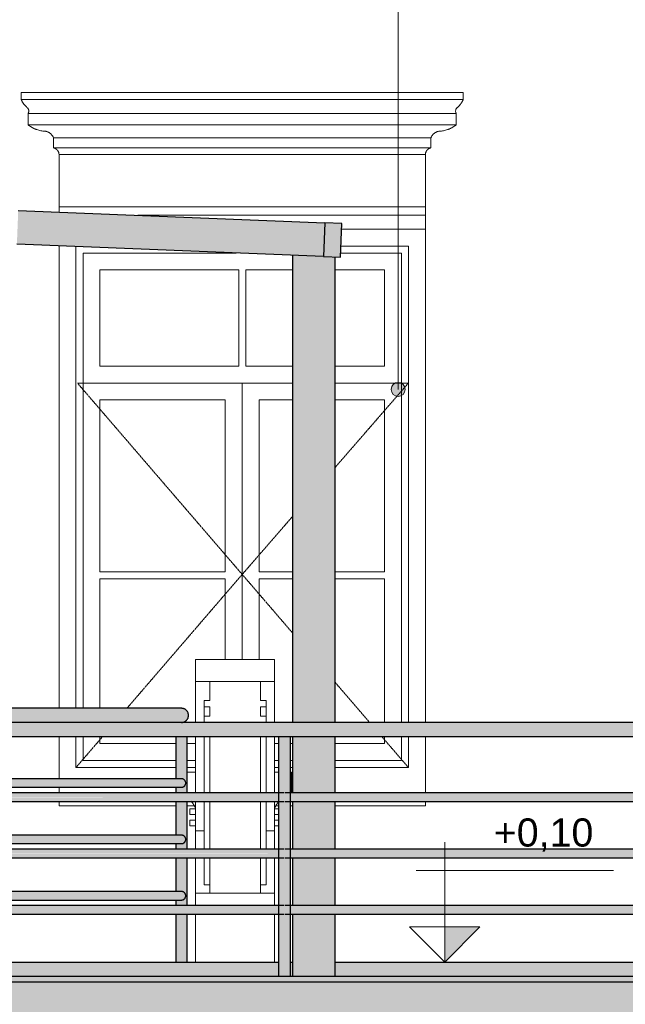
# Model space of a CAD drawing. Header units: millimetres. Extents: x -5998 to 66929, y -2295 to 9220.
# Tile 23 of 29: x 48704 to 50853, y 880 to 4373. Entities that reach past the tile are written whole.
import ezdxf

# ---------------------------------------------------------------- set-up
doc = ezdxf.new("R2010")
doc.units = ezdxf.units.MM
doc.linetypes.add('_Tracejado pequeno', pattern=[2.25, 1.5, -0.75])
for name, color, linetype, lineweight in [('A-FLOR', 192, 'Continuous', 25), ('A-FLOR-HRAL', 11, 'Continuous', 25), ('A-FLOR-PATT', 8, 'Continuous', 25), ('A-GENM', 13, 'Continuous', 18), ('A-GLAZ', 151, 'Continuous', 18), ('A-GLAZ-CWMG', 51, 'Continuous', 25), ('A-GLAZ-HDLN', 1, '_Tracejado pequeno', 18), ('G-ANNO-DIMS', 111, 'Continuous', 9), ('G-ANNO-TEXT', 231, 'Continuous', 9), ('S-COLS', 52, 'Continuous', 25)]:
    doc.layers.add(name, color=color, linetype=linetype, lineweight=lineweight)
doc.styles.add('Arial_3', font='arial.ttf', dxfattribs={"height": 100})

# ---------------------------------------------------------------- blocks, each defined once
blk = doc.blocks.new('Railing - 4 cm-3948223-ELEVAÇÃO 4 - MANTER _ CONSTRUIR')
at = {"layer": 'A-FLOR-HRAL'}
h = blk.add_hatch(color=9, dxfattribs=at)
h.paths.add_polyline_path([(7923.4, 1030), (7943.4, 1030), (7943.2, 1200), (7903.4, 1200), (7903.4, 1030), (7918.4, 1030)], flags=0)
h.paths.add_polyline_path([(7928.4, 1230), (7943.4, 1230), (7942.9, 1400), (7903.4, 1400), (7903.8, 1280), (7927.3, 1279.5), (7932, 1277.2), (7934, 1275.6), (7937.1, 1270.9), (7937.9, 1268.9), (7938.4, 1265), (7937.1, 1259.1), (7936.1, 1257.1), (7933.4, 1253.9), (7930.7, 1251.9), (7927.1, 1250.5), (7922.1, 1250), (7903.4, 1250), (7903.7, 1230), (7927.3, 1230)], flags=0)
h.paths.add_polyline_path([(7936.4, 1430), (7943.4, 1430), (7943.4, 1600), (7903.4, 1600), (7903.4, 1480), (7927.3, 1479.5), (7930.9, 1478), (7935.2, 1474.1), (7937.1, 1470.9), (7937.9, 1468.9), (7938.4, 1465), (7937.1, 1459.1), (7935.3, 1456), (7933.4, 1453.9), (7930.7, 1451.9), (7926, 1450.3), (7921, 1450), (7903.4, 1450), (7903.4, 1430), (7935.4, 1430)], flags=0)
h.paths.add_polyline_path([(7927.3, 1630), (7943.4, 1630), (7943.4, 1830), (7903.4, 1830), (7903.4, 1680), (7927.3, 1679.5), (7930.9, 1678), (7934.3, 1675.2), (7937.1, 1670.9), (7938, 1668.3), (7938.4, 1665), (7937.1, 1659.1), (7936.4, 1657.5), (7933.4, 1653.9), (7929.8, 1651.5), (7927.3, 1650.5), (7919.8, 1650), (7903.4, 1650), (7903.4, 1630), (7924.9, 1630)], flags=0)
at = {"layer": 'A-FLOR-HRAL', "color": 5}
for p, q in [((7903.4, 1830), (7903.4, 1680)), ((7943.4, 1630), (7943.4, 1830)), ((7903.4, 1650), (7903.4, 1630)), ((7903.4, 1600), (7903.4, 1480)), ((7943.4, 1430), (7943.4, 1600)), ((7903.4, 1450), (7903.4, 1430)), ((7903.4, 1400), (7903.4, 1280)), ((7943.4, 1230), (7943.4, 1400)), ((7903.4, 1250), (7903.4, 1230)), ((7903.4, 1200), (7903.4, 1030)), ((7943.4, 1030), (7943.4, 1200))]:
    blk.add_line(p, q, dxfattribs=at)
blk = doc.blocks.new('Railing - 4 cm-V18-ELEVAÇÃO 4 - MANTER _ CONSTRUIR')
at = {"layer": 'A-FLOR-HRAL'}
h = blk.add_hatch(color=9, dxfattribs=at)
h.paths.add_polyline_path([(6626, 1030), (6631, 1030), (6631, 1200), (6611, 1200), (6611.3, 1030), (6621, 1030)], flags=0)
h.paths.add_polyline_path([(6624.8, 1230), (6631, 1230), (6631, 1400), (6611, 1400), (6611.3, 1279.8), (6612.3, 1279), (6617.3, 1270.9), (6618.2, 1268.9), (6618.7, 1265), (6617.3, 1259.1), (6616.3, 1257.1), (6611, 1250), (6611.3, 1230), (6621, 1230)], flags=0)
h.paths.add_polyline_path([(6621, 1430), (6631, 1430), (6631, 1600), (6611, 1600), (6611.3, 1479.8), (6612.3, 1479), (6617.3, 1470.9), (6618.2, 1468.9), (6618.7, 1465), (6617.3, 1459.1), (6615.5, 1456), (6611, 1450), (6611.3, 1430), (6619.3, 1430)], flags=0)
h.paths.add_polyline_path([(6611.4, 1630), (6631, 1630), (6631, 1830), (6611, 1830), (6611.3, 1679.8), (6612.3, 1679), (6617.3, 1670.9), (6618.2, 1668.3), (6618.7, 1665), (6617.3, 1659.1), (6616.7, 1657.5), (6611, 1650), (6611.3, 1630)], flags=0)
h = blk.add_hatch(color=9, dxfattribs=at)
h.paths.add_polyline_path([(6636, 1030), (6651, 1030), (6650.7, 1200), (6631, 1200), (6631, 1030)], flags=0)
h.paths.add_polyline_path([(6634.8, 1230), (6651, 1230), (6650.6, 1250.2), (6649.6, 1251), (6644.6, 1259.1), (6643.6, 1262.4), (6643.3, 1265), (6644.6, 1270.9), (6645.3, 1272.5), (6651, 1280), (6651, 1400), (6631, 1400), (6631, 1230)], flags=0)
h.paths.add_polyline_path([(6638.6, 1430), (6651, 1430), (6651, 1450), (6649.6, 1451), (6644.6, 1459.1), (6643.8, 1461.1), (6643.3, 1465), (6644.6, 1470.9), (6646.4, 1473.9), (6651, 1480), (6651, 1600), (6631, 1600), (6631, 1430), (6636, 1430)], flags=0)
h.paths.add_polyline_path([(6632.5, 1630), (6651, 1630), (6651, 1650), (6649.6, 1651), (6644.6, 1659.1), (6643.8, 1661.1), (6643.3, 1665), (6644.6, 1670.9), (6645.5, 1672.8), (6651, 1680), (6651, 1830), (6631, 1830), (6631, 1630)], flags=0)
at = {"layer": 'A-FLOR-HRAL', "color": 5}
for p, q in [((6611, 1830), (6611, 1630)), ((6651, 1630), (6651, 1830)), ((6611, 1600), (6611, 1430)), ((6651, 1430), (6651, 1600)), ((6611, 1400), (6611, 1230)), ((6651, 1230), (6651, 1400)), ((6611, 1200), (6611, 1030)), ((6651, 1030), (6651, 1200))]:
    blk.add_line(p, q, dxfattribs=at)
blk = doc.blocks.new('Railing - Railing-2916073-ELEVAÇÃO 4 - MANTER _ CONSTRUIR')
at = {"layer": 'A-FLOR-HRAL'}
for points in [[(6606, 1905), (7948.4, 1905), (7947.6, 1911.5), (7945.1, 1917.5), (7941.1, 1922.7), (7935.9, 1926.7), (7929.9, 1929.1), (7923.4, 1930), (6606, 1930), (6606, 1911.5)], [(6626, 1880), (7926.8, 1880.4), (7929.9, 1880.9), (7935.9, 1883.3), (7941.1, 1887.3), (7945.1, 1892.5), (7947.6, 1898.5), (7948.4, 1905), (6606, 1905), (6606, 1880), (6621, 1880)]]:
    blk.add_hatch(color=9, dxfattribs=at).paths.add_polyline_path(points, flags=0)
h = blk.add_hatch(color=9, dxfattribs=at)
h.paths.add_polyline_path([(6606, 1665), (6618.7, 1665), (6618.1, 1668.9), (6616.6, 1672.5), (6611, 1680), (6606, 1679.5), (6606, 1668.9)], flags=0)
h.paths.add_polyline_path([(6768.5, 1665), (6768.5, 1680), (6649.9, 1679.5), (6645.3, 1672.5), (6643.8, 1668.9), (6643.3, 1665), (6752.7, 1665)], flags=0)
h.paths.add_polyline_path([(7938.4, 1665), (7937.9, 1668.9), (7936.4, 1672.5), (7934, 1675.6), (7930.7, 1678.1), (7927.3, 1679.5), (7923.4, 1680), (6808.5, 1679.5), (6808.5, 1665), (7930.7, 1665)], flags=0)
h = blk.add_hatch(color=9, dxfattribs=at)
h.paths.add_polyline_path([(7176.8, 1650), (7927.3, 1650.5), (7930.9, 1652), (7934, 1654.4), (7936.4, 1657.5), (7937.9, 1661.1), (7938.4, 1665), (6808.5, 1665), (6808.5, 1650), (6988.3, 1650)], flags=0)
h.paths.add_polyline_path([(6768.5, 1650), (6768.5, 1665), (6643.3, 1664.9), (6643.9, 1661), (6645.4, 1657.4), (6651, 1650), (6752.7, 1650)], flags=0)
h.paths.add_polyline_path([(6606, 1650), (6612, 1650.5), (6616.7, 1657.5), (6618.2, 1661.1), (6618.7, 1665), (6606, 1665), (6606, 1650.5)], flags=0)
h = blk.add_hatch(color=9, dxfattribs=at)
h.paths.add_polyline_path([(6606, 1465), (6618.7, 1465), (6618.1, 1468.9), (6616.6, 1472.5), (6611, 1480), (6606, 1479.5), (6606, 1468.9)], flags=0)
h.paths.add_polyline_path([(6705.6, 1465), (6768.5, 1465.5), (6768.5, 1480), (6649.9, 1479.5), (6645.3, 1472.5), (6643.8, 1468.9), (6643.3, 1465), (6658.4, 1465)], flags=0)
h.paths.add_polyline_path([(6808.5, 1465), (7938.4, 1465), (7937.9, 1468.9), (7936.4, 1472.5), (7934, 1475.6), (7930.7, 1478.1), (7927.3, 1479.5), (7923.4, 1480), (6808.5, 1479.5), (6808.5, 1465.6)], flags=0)
h = blk.add_hatch(color=9, dxfattribs=at)
h.paths.add_polyline_path([(7365.2, 1450), (7927.3, 1450.5), (7930.9, 1452), (7934, 1454.4), (7936.4, 1457.5), (7937.9, 1461.1), (7938.4, 1465), (6808.5, 1465), (6808.5, 1450), (7271, 1450)], flags=0)
h.paths.add_polyline_path([(6752.7, 1450), (6768.5, 1450.5), (6768.5, 1465), (6643.3, 1464.9), (6643.9, 1461), (6645.4, 1457.4), (6651, 1450), (6705.6, 1450)], flags=0)
h.paths.add_polyline_path([(6606, 1450), (6612, 1450.5), (6616.7, 1457.5), (6618.2, 1461.1), (6618.7, 1465), (6606, 1465), (6606, 1450.5)], flags=0)
h = blk.add_hatch(color=9, dxfattribs=at)
h.paths.add_polyline_path([(6606, 1265), (6618.7, 1265), (6618.1, 1268.9), (6616.6, 1272.5), (6611, 1280), (6606, 1279.5), (6606, 1268.9)], flags=0)
h.paths.add_polyline_path([(6808.5, 1265), (7938.4, 1265), (7937.9, 1268.9), (7936.4, 1272.5), (7934, 1275.6), (7930.7, 1278.1), (7927.3, 1279.5), (7923.4, 1280), (6808.5, 1279.5), (6808.5, 1265.6)], flags=0)
h.paths.add_polyline_path([(6752.7, 1265), (6768.5, 1265.5), (6768.5, 1280), (6649.9, 1279.5), (6645.3, 1272.5), (6643.8, 1268.9), (6643.3, 1265), (6705.6, 1265)], flags=0)
h = blk.add_hatch(color=9, dxfattribs=at)
h.paths.add_polyline_path([(6768.5, 1250), (6768.5, 1265), (6643.3, 1264.9), (6643.9, 1261), (6645.4, 1257.4), (6651, 1250), (6752.7, 1250)], flags=0)
h.paths.add_polyline_path([(6808.5, 1250), (7927.3, 1250.5), (7930.9, 1252), (7934, 1254.4), (7936.4, 1257.5), (7937.9, 1261.1), (7938.4, 1265), (6808.5, 1265), (6808.5, 1250.4)], flags=0)
h.paths.add_polyline_path([(6611, 1250), (6612, 1250.5), (6616.7, 1257.5), (6618.2, 1261.1), (6618.7, 1265), (6606, 1265), (6606, 1250)], flags=0)
at = {"layer": 'A-FLOR-HRAL', "color": 5}
for p, q in [((7923.4, 1930), (6606, 1930)), ((6606, 1905), (6606, 1930)), ((6606, 1880), (6606, 1905)), ((6629.2, 1680), (6606, 1680)), ((6606, 1665), (6606, 1680)), ((6768.5, 1680), (6632.8, 1680)), ((7923.4, 1680), (6808.5, 1680)), ((6606, 1650), (6606, 1665)), ((6606, 1650), (6629.2, 1650)), ((6632.8, 1650), (6768.5, 1650)), ((6808.5, 1650), (7923.4, 1650)), ((6629.2, 1480), (6606, 1480)), ((6606, 1465), (6606, 1480)), ((6768.5, 1480), (6632.8, 1480)), ((7923.4, 1480), (6808.5, 1480)), ((6606, 1450), (6606, 1465)), ((6606, 1450), (6629.2, 1450)), ((6632.8, 1450), (6768.5, 1450)), ((6808.5, 1450), (7923.4, 1450)), ((6629.2, 1280), (6606, 1280)), ((6606, 1265), (6606, 1280)), ((6606, 1250), (6606, 1265)), ((6768.5, 1280), (6632.8, 1280)), ((7923.4, 1280), (6808.5, 1280)), ((6606, 1250), (6629.2, 1250)), ((6632.8, 1250), (6768.5, 1250)), ((6808.5, 1250), (7923.4, 1250))]:
    blk.add_line(p, q, dxfattribs=at)
for points, knots in [([(7948.4, 1905), (7948.4, 1907.2), (7948, 1910.5), (7946.6, 1914.6), (7945.2, 1917.5), (7943.6, 1919.8), (7942.2, 1921.5), (7940.8, 1923.1), (7938.7, 1924.9), (7936.4, 1926.4), (7934.5, 1927.4), (7933, 1928.1), (7931.5, 1928.7), (7929.9, 1929.2), (7928.3, 1929.5), (7926.7, 1929.8), (7925.1, 1930), (7924, 1930), (7923.4, 1930)], [0, 0, 0, 0, 0.0833333, 0.125, 0.1666667, 0.2083333, 0.2291667, 0.25, 0.2916667, 0.3333333, 0.3541667, 0.375, 0.3958333, 0.4166667, 0.4375, 0.4583333, 0.4791667, 0.5, 0.5, 0.5, 0.5]), ([(7923.4, 1880), (7924, 1880), (7925.1, 1880), (7926.7, 1880.2), (7928.3, 1880.5), (7929.9, 1880.8), (7931.5, 1881.3), (7933, 1881.9), (7934.5, 1882.6), (7935.9, 1883.3), (7937.3, 1884.2), (7939.1, 1885.5), (7940.8, 1886.9), (7942.2, 1888.5), (7943.6, 1890.2), (7945.2, 1892.5), (7946.6, 1895.4), (7948, 1899.5), (7948.4, 1902.8), (7948.4, 1905)], [0.5, 0.5, 0.5, 0.5, 0.5208333, 0.5416667, 0.5625, 0.5833333, 0.6041667, 0.625, 0.6458333, 0.6666667, 0.6875, 0.7083333, 0.75, 0.7708333, 0.7916667, 0.8333333, 0.875, 0.9166667, 1, 1, 1, 1]), ([(7938.4, 1665), (7938.4, 1666.3), (7938.2, 1668.3), (7937.3, 1670.8), (7936.5, 1672.5), (7935.6, 1673.9), (7934.7, 1674.9), (7933.8, 1675.9), (7932.6, 1676.9), (7931.2, 1677.8), (7930.1, 1678.5), (7929.2, 1678.9), (7928.3, 1679.2), (7927.3, 1679.5), (7926.4, 1679.7), (7925.4, 1679.9), (7924.4, 1680), (7923.8, 1680), (7923.4, 1680)], [0, 0, 0, 0, 0.0833333, 0.125, 0.1666667, 0.2083333, 0.2291667, 0.25, 0.2916667, 0.3333333, 0.3541667, 0.375, 0.3958333, 0.4166667, 0.4375, 0.4583333, 0.4791667, 0.5, 0.5, 0.5, 0.5]), ([(7923.4, 1650), (7923.8, 1650), (7924.4, 1650), (7925.4, 1650.1), (7926.4, 1650.3), (7927.3, 1650.5), (7928.3, 1650.8), (7929.2, 1651.1), (7930.1, 1651.5), (7930.9, 1652), (7931.8, 1652.5), (7932.8, 1653.3), (7933.8, 1654.1), (7934.7, 1655.1), (7935.6, 1656.1), (7936.5, 1657.5), (7937.3, 1659.2), (7938.2, 1661.7), (7938.4, 1663.7), (7938.4, 1665)], [0.5, 0.5, 0.5, 0.5, 0.5208333, 0.5416667, 0.5625, 0.5833333, 0.6041667, 0.625, 0.6458333, 0.6666667, 0.6875, 0.7083333, 0.75, 0.7708333, 0.7916667, 0.8333333, 0.875, 0.9166667, 1, 1, 1, 1]), ([(7938.4, 1465), (7938.4, 1466.3), (7938.2, 1468.3), (7937.3, 1470.8), (7936.5, 1472.5), (7935.6, 1473.9), (7934.7, 1474.9), (7933.8, 1475.9), (7932.6, 1476.9), (7931.2, 1477.8), (7930.1, 1478.5), (7929.2, 1478.9), (7928.3, 1479.2), (7927.3, 1479.5), (7926.4, 1479.7), (7925.4, 1479.9), (7924.4, 1480), (7923.8, 1480), (7923.4, 1480)], [0, 0, 0, 0, 0.0833333, 0.125, 0.1666667, 0.2083333, 0.2291667, 0.25, 0.2916667, 0.3333333, 0.3541667, 0.375, 0.3958333, 0.4166667, 0.4375, 0.4583333, 0.4791667, 0.5, 0.5, 0.5, 0.5]), ([(7923.4, 1450), (7923.8, 1450), (7924.4, 1450), (7925.4, 1450.1), (7926.4, 1450.3), (7927.3, 1450.5), (7928.3, 1450.8), (7929.2, 1451.1), (7930.1, 1451.5), (7930.9, 1452), (7931.8, 1452.5), (7932.8, 1453.3), (7933.8, 1454.1), (7934.7, 1455.1), (7935.6, 1456.1), (7936.5, 1457.5), (7937.3, 1459.2), (7938.2, 1461.7), (7938.4, 1463.7), (7938.4, 1465)], [0.5, 0.5, 0.5, 0.5, 0.5208333, 0.5416667, 0.5625, 0.5833333, 0.6041667, 0.625, 0.6458333, 0.6666667, 0.6875, 0.7083333, 0.75, 0.7708333, 0.7916667, 0.8333333, 0.875, 0.9166667, 1, 1, 1, 1]), ([(7938.4, 1265), (7938.4, 1266.3), (7938.2, 1268.3), (7937.3, 1270.8), (7936.5, 1272.5), (7935.6, 1273.9), (7934.7, 1274.9), (7933.8, 1275.9), (7932.6, 1276.9), (7931.2, 1277.8), (7930.1, 1278.5), (7929.2, 1278.9), (7928.3, 1279.2), (7927.3, 1279.5), (7926.4, 1279.7), (7925.4, 1279.9), (7924.4, 1280), (7923.8, 1280), (7923.4, 1280)], [0, 0, 0, 0, 0.0833333, 0.125, 0.1666667, 0.2083333, 0.2291667, 0.25, 0.2916667, 0.3333333, 0.3541667, 0.375, 0.3958333, 0.4166667, 0.4375, 0.4583333, 0.4791667, 0.5, 0.5, 0.5, 0.5]), ([(7923.4, 1250), (7923.8, 1250), (7924.4, 1250), (7925.4, 1250.1), (7926.4, 1250.3), (7927.3, 1250.5), (7928.3, 1250.8), (7929.2, 1251.1), (7930.1, 1251.5), (7930.9, 1252), (7931.8, 1252.5), (7932.8, 1253.3), (7933.8, 1254.1), (7934.7, 1255.1), (7935.6, 1256.1), (7936.5, 1257.5), (7937.3, 1259.2), (7938.2, 1261.7), (7938.4, 1263.7), (7938.4, 1265)], [0.5, 0.5, 0.5, 0.5, 0.5208333, 0.5416667, 0.5625, 0.5833333, 0.6041667, 0.625, 0.6458333, 0.6666667, 0.6875, 0.7083333, 0.75, 0.7708333, 0.7916667, 0.8333333, 0.875, 0.9166667, 1, 1, 1, 1])]:
    blk.add_open_spline(points, degree=3, knots=knots, dxfattribs=at)
for name in ['Railing - 4 cm-V18-ELEVAÇÃO 4 - MANTER _ CONSTRUIR', 'Railing - 4 cm-3948223-ELEVAÇÃO 4 - MANTER _ CONSTRUIR']:
    blk.add_blockref(name, (0, 0))
blk = doc.blocks.new('Generic Models 2 - Generic Models 2-3017803-ELEVAÇÃO 4 - MANTER _ CONSTRUIR')
at = {"layer": 'A-GENM'}
for p, q in [((7973.4, 2025.2), (7973.4, 2103.7)), ((7973.4, 2103.7), (8253.4, 2103.7)), ((8253.4, 2103.7), (8253.4, 2025.2)), ((7973.4, 1880.4), (7973.4, 2025.2)), ((7973.4, 2025.2), (8203.4, 2025.2)), ((8023.6, 2025.2), (8203.4, 2025.2)), ((8023.6, 2025.2), (8023.6, 1957.8)), ((8203.4, 2025.2), (8223.4, 2025.2)), ((8203.4, 1957.8), (8203.4, 2025.2)), ((8223.4, 2025.2), (8253.4, 2025.2)), ((8253.4, 2025.2), (8253.4, 1880.4)), ((8003.4, 1935.4), (8003.4, 1957.8)), ((8023.6, 1957.8), (8003.4, 1957.8)), ((8223.4, 1957.8), (8203.4, 1957.8)), ((8223.4, 1957.8), (8223.4, 1935.4)), ((8003.4, 1901.7), (8003.4, 1935.4)), ((8003.4, 1935.4), (8023.6, 1935.4)), ((8023.6, 1935.4), (8023.6, 1901.7)), ((8203.4, 1901.7), (8203.4, 1935.4)), ((8203.4, 1935.4), (8223.4, 1935.4)), ((8223.4, 1935.4), (8223.4, 1901.7)), ((8003.4, 1880.4), (8003.4, 1901.7)), ((8023.6, 1901.7), (8003.4, 1901.7)), ((8223.4, 1901.7), (8203.4, 1901.7)), ((8223.4, 1901.7), (8223.4, 1880.4)), ((7973.4, 1630), (7973.4, 1830)), ((8003.4, 1630), (8003.4, 1830)), ((8023.4, 1630), (8023.4, 1829.5)), ((8023.4, 1829.5), (8203.4, 1829.5)), ((8203.4, 1829.5), (8203.4, 1630)), ((8223.4, 1830), (8223.4, 1630)), ((8253.4, 1830), (8253.4, 1630)), ((7943.4, 1703.8), (7973.4, 1703.8)), ((8253.4, 1703.8), (8268.5, 1703.8)), ((8308.5, 1703.8), (8313.5, 1703.8)), ((8313.5, 1703.8), (8313.5, 1630)), ((7953.4, 1573.8), (7953.4, 1553.8)), ((7953.4, 1573.8), (7973.4, 1573.8)), ((7973.4, 1495.3), (7973.4, 1600)), ((8003.4, 1430), (8003.4, 1600)), ((8023.4, 1430), (8023.4, 1600)), ((8203.4, 1600), (8203.4, 1430)), ((8223.4, 1600), (8223.4, 1430)), ((8253.4, 1600), (8253.4, 1495.3)), ((8268.5, 1573.8), (8253.4, 1573.8)), ((7973.4, 1553.8), (7953.4, 1553.8)), ((8253.4, 1553.8), (8268.5, 1553.8)), ((7953.5, 1533.3), (7973.4, 1533.3)), ((7953.5, 1533.3), (7953.5, 1513.3)), ((7973.4, 1513.3), (7953.5, 1513.3)), ((8268.5, 1533.3), (8253.5, 1533.3)), ((8253.5, 1533.3), (8253.5, 1513.3)), ((8253.5, 1513.3), (8268.5, 1513.3)), ((7973.4, 1495.3), (7973.4, 1430)), ((7973.4, 1495.3), (8003.4, 1495.3)), ((8223.4, 1495.3), (8253.4, 1495.3)), ((8253.4, 1495.3), (8253.4, 1430)), ((7973.4, 1400), (7973.4, 1273.7)), ((8003.4, 1304.3), (8003.4, 1400)), ((8023.4, 1273.7), (8023.4, 1400)), ((8203.4, 1400), (8203.4, 1273.7)), ((8223.4, 1400), (8223.4, 1304.3)), ((8253.4, 1400), (8253.4, 1273.7)), ((8003.4, 1304.3), (8023.4, 1304.3)), ((8203.4, 1304.3), (8223.4, 1304.3)), ((7973.4, 1230), (7973.4, 1273.7)), ((8253.4, 1273.7), (7973.4, 1273.7)), ((8253.4, 1273.7), (8253.4, 1230)), ((7973.4, 1030), (7973.4, 1200)), ((8253.4, 1200), (8253.4, 1030))]:
    blk.add_line(p, q, dxfattribs=at)
for points, knots in [([(7973.5, 1573.9), (7971.6, 1579), (7967, 1588.3), (7960.7, 1596.5), (7957.4, 1600.1)], [0.0014183, 0.0014183, 0.0014183, 0.0014183, 0.2, 0.3788335, 0.3788335, 0.3788335, 0.3788335]), ([(8253.4, 1573.8), (8255.3, 1579), (8259.6, 1587.7), (8265.4, 1595.5), (8268.3, 1598.7)], [0, 0, 0, 0, 0.2, 0.3561573, 0.3561573, 0.3561573, 0.3561573])]:
    blk.add_open_spline(points, degree=3, knots=knots, dxfattribs=at)
blk = doc.blocks.new('Window_CV - Window_CV - 1 divisão-4329172-ELEVAÇÃO 4 - MANTER _ CONSTRUIR')
at = {"layer": 'A-GLAZ'}
for p, q in [((8788.8, 3630), (8491.1, 3630)), ((8788.8, 1880.4), (8788.8, 3630)), ((7488.8, 3570.1), (7488.8, 1930)), ((7548.8, 1930), (7548.8, 3567.7)), ((8488.7, 3570), (8728.8, 3570)), ((8728.8, 3570), (8728.8, 1880.4)), ((7573.8, 3545), (7573.8, 1930)), ((7573.8, 3545), (8117.3, 3545)), ((8487.7, 3545), (8703.8, 3545)), ((8703.8, 1880.4), (8703.8, 3545)), ((7633.8, 3485), (7633.8, 3144)), ((8126.3, 3485), (7633.8, 3485)), ((8126.3, 3144), (8126.3, 3485)), ((8151.3, 3485), (8151.3, 3144)), ((8318.5, 3485), (8151.3, 3485)), ((8643.8, 3485), (8468.5, 3485)), ((8643.8, 3144), (8643.8, 3485)), ((8126.3, 3144), (7633.8, 3144)), ((8318.5, 3144), (8151.3, 3144)), ((8643.8, 3144), (8468.5, 3144)), ((7573.8, 3084), (8318.5, 3084)), ((8138.8, 3084), (7573.8, 3084)), ((8138.8, 3084), (8138.8, 2103.7)), ((8138.8, 2103.7), (8138.8, 3084)), ((8318.5, 3084), (8138.8, 3084)), ((8468.5, 3084), (8703.8, 3084)), ((8703.8, 3084), (8468.5, 3084)), ((7633.8, 2414.5), (7633.8, 3024)), ((7633.8, 3024), (8078.8, 3024)), ((8078.8, 3024), (8078.8, 2414.5)), ((8198.8, 2414.5), (8198.8, 3024)), ((8198.8, 3024), (8318.5, 3024)), ((8468.5, 3024), (8643.8, 3024)), ((8643.8, 3024), (8643.8, 2414.5)), ((8078.8, 2414.5), (7633.8, 2414.5)), ((8318.5, 2414.5), (8198.8, 2414.5)), ((8643.8, 2414.5), (8468.5, 2414.5)), ((7633.8, 2389.5), (7633.8, 1930)), ((7633.8, 2389.5), (8078.8, 2389.5)), ((8078.8, 2103.7), (8078.8, 2389.5)), ((8198.8, 2389.5), (8318.5, 2389.5)), ((8198.8, 2389.5), (8198.8, 2103.7)), ((8468.5, 2389.5), (8643.8, 2389.5)), ((8643.8, 1880.4), (8643.8, 2389.5)), ((7488.8, 1830), (7488.8, 1680)), ((7548.8, 1720), (7548.8, 1830)), ((7573.8, 1830), (7573.8, 1745)), ((7633.8, 1830), (7633.8, 1805)), ((8643.8, 1805), (8643.8, 1830)), ((8703.8, 1745), (8703.8, 1830)), ((8728.8, 1830), (8728.8, 1720)), ((8788.8, 1630), (8788.8, 1830)), ((7633.8, 1805), (7903.4, 1805)), ((7943.4, 1805), (7973.4, 1805)), ((8253.4, 1805), (8268.5, 1805)), ((8308.5, 1805), (8318.5, 1805)), ((8468.5, 1805), (8643.8, 1805)), ((7903.4, 1720), (7548.8, 1720)), ((7573.8, 1745), (7903.4, 1745)), ((7943.4, 1745), (7973.4, 1745)), ((7973.4, 1720), (7943.4, 1720)), ((8253.4, 1745), (8268.5, 1745)), ((8268.5, 1720), (8253.4, 1720)), ((8308.5, 1745), (8318.5, 1745)), ((8318.5, 1720), (8308.5, 1720)), ((8468.5, 1745), (8703.8, 1745)), ((8728.8, 1720), (8468.5, 1720)), ((7488.8, 1650), (7488.8, 1629.9)), ((7488.8, 1600), (7488.8, 1584)), ((7488.8, 1584), (7903.4, 1584)), ((7943.4, 1584), (7968.5, 1584)), ((8258.4, 1584), (8268.5, 1584)), ((8308.5, 1584), (8318.5, 1584)), ((8468.5, 1584), (8788.8, 1584)), ((8788.8, 1584), (8788.8, 1600))]:
    blk.add_line(p, q, dxfattribs=at)
at = {"layer": 'A-GLAZ-HDLN'}
for p, q in [((8318.5, 3084), (7553.9, 3084)), ((8138.8, 2405), (7553.9, 3084)), ((8728.8, 3084), (8468.5, 3084)), ((8728.8, 3084), (8468.5, 2784.5)), ((8318.5, 2611.8), (8138.8, 2405)), ((7729.6, 1930), (8138.8, 2405)), ((8138.8, 2405), (8318.5, 2196.3)), ((8468.5, 2022.2), (8590.6, 1880.4)), ((7548.8, 1720), (7643.5, 1830)), ((8634, 1830), (8728.8, 1720))]:
    blk.add_line(p, q, dxfattribs=at)
blk = doc.blocks.new('Railing - 4 cm-V22-ELEVAÇÃO 4 - MANTER _ CONSTRUIR')
at = {"layer": 'A-FLOR-HRAL'}
for points in [[(-143.8, 1030), (-143.8, 1880), (-163.8, 1880), (-163.5, 1679.8), (-162.5, 1679), (-157.5, 1670.9), (-156.6, 1668.3), (-156.2, 1665), (-157.5, 1659.1), (-158.2, 1657.5), (-163.8, 1650), (-163.8, 1480), (-162.5, 1479), (-157.5, 1470.9), (-156.7, 1468.9), (-156.2, 1465), (-157.5, 1459.1), (-159.3, 1456), (-163.8, 1450), (-163.8, 1280), (-162.5, 1279), (-157.5, 1270.9), (-156.7, 1268.9), (-156.2, 1265), (-157.5, 1259.1), (-158.5, 1257.1), (-163.8, 1250), (-163.8, 1030), (-148.8, 1030)], [(-143.8, 1030), (-123.8, 1030), (-124.2, 1250.2), (-125.2, 1251), (-130.2, 1259.1), (-131.2, 1262.4), (-131.5, 1265), (-130.2, 1270.9), (-129.5, 1272.5), (-123.8, 1280), (-123.8, 1450), (-125.2, 1451), (-130.2, 1459.1), (-131, 1461.1), (-131.5, 1465), (-130.2, 1470.9), (-128.4, 1473.9), (-123.8, 1480), (-123.8, 1650), (-125.2, 1651), (-130.2, 1659.1), (-131, 1661.1), (-131.5, 1665), (-130.2, 1670.9), (-129.3, 1672.8), (-123.8, 1680), (-123.8, 1880), (-143.8, 1880), (-143.8, 1093)]]:
    blk.add_hatch(color=9, dxfattribs=at).paths.add_polyline_path(points, flags=0)
at = {"layer": 'A-FLOR-HRAL', "color": 5}
for p, q in [((-163.8, 1880), (-163.8, 1030)), ((-143.8, 1880), (-163.8, 1880)), ((-123.8, 1880), (-143.8, 1880)), ((-123.8, 1030), (-123.8, 1880))]:
    blk.add_line(p, q, dxfattribs=at)
blk = doc.blocks.new('Railing - Railing-3946303-ELEVAÇÃO 4 - MANTER _ CONSTRUIR')
at = {"layer": 'A-FLOR-HRAL'}
for points in [[(6218.5, 1855), (11858.5, 1855), (11858.5, 1880), (6218.5, 1880), (6218.5, 1861.5)], [(11843.5, 1830), (11858.5, 1830), (11858.5, 1855), (6218.5, 1855), (6218.5, 1830), (11841.6, 1830)]]:
    blk.add_hatch(color=9, dxfattribs=at).paths.add_polyline_path(points, flags=0)
h = blk.add_hatch(color=9, dxfattribs=at)
h.paths.add_polyline_path([(6218.5, 1615), (6231.2, 1615), (6230.7, 1618.9), (6229.2, 1622.5), (6223.5, 1630), (6218.5, 1629.5), (6218.5, 1618)], flags=0)
h.paths.add_polyline_path([(6255.8, 1615), (6776.2, 1615), (6775.7, 1618.9), (6774.2, 1622.5), (6768.5, 1630), (6262.4, 1629.5), (6257.8, 1622.5), (6256.2, 1618)], flags=0)
h.paths.add_polyline_path([(6800.8, 1615), (8276.2, 1615), (8275.7, 1618.9), (8274.2, 1622.5), (8268.5, 1630), (6807.5, 1629.5), (6802.7, 1622.1), (6801.2, 1618)], flags=0)
h.paths.add_polyline_path([(8300.8, 1615), (9776.2, 1615), (9775.1, 1620.2), (9773.3, 1623.6), (9768.5, 1630), (8307.5, 1629.5), (8302.3, 1621.2), (8301.1, 1617.4)], flags=0)
h.paths.add_polyline_path([(9800.8, 1615), (11276.1, 1615.4), (11275.5, 1619.3), (11273.9, 1622.8), (11268.5, 1630), (9807.5, 1629.5), (9801.9, 1620.2), (9801.2, 1618), (9801, 1616.4)], flags=0)
h.paths.add_polyline_path([(11858.5, 1615), (11858.5, 1630), (11852.5, 1629.5), (11847.8, 1622.5), (11846.2, 1618), (11845.8, 1615)], flags=0)
h.paths.add_polyline_path([(11300.8, 1615), (11821.2, 1615), (11820.6, 1618.9), (11819.1, 1622.5), (11813.5, 1630), (11307.5, 1629.5), (11301.5, 1619.2), (11301.2, 1618), (11300.9, 1615.4)], flags=0)
h = blk.add_hatch(color=9, dxfattribs=at)
h.paths.add_polyline_path([(8496.1, 1600), (9769.5, 1600.5), (9774.7, 1608.8), (9775.8, 1612.6), (9776.2, 1615), (8300.8, 1615), (8301.9, 1609.8), (8303.7, 1606.4), (8308.5, 1600)], flags=0)
h.paths.add_polyline_path([(10757.8, 1600), (11269.5, 1600.5), (11274.3, 1607.9), (11275.7, 1611.5), (11276.2, 1615), (9800.8, 1615), (9801.3, 1611.1), (9802.8, 1607.5), (9808.5, 1600), (10569.4, 1600)], flags=0)
h.paths.add_polyline_path([(11858.5, 1600), (11858.5, 1615), (11845.8, 1615), (11846.3, 1611.1), (11847.8, 1607.5), (11853.5, 1600)], flags=0)
h.paths.add_polyline_path([(6218.5, 1600), (6224.5, 1600.5), (6229.2, 1607.5), (6230.7, 1611.1), (6231.2, 1615), (6218.5, 1615), (6218.5, 1600.5)], flags=0)
h.paths.add_polyline_path([(6263.5, 1600), (6769.5, 1600.5), (6775.5, 1610.8), (6775.7, 1611.1), (6776.2, 1615), (6255.8, 1615), (6256.3, 1611.1), (6257.8, 1607.5), (6262.5, 1600.5)], flags=0)
h.paths.add_polyline_path([(6808.5, 1600), (8269.5, 1600.5), (8275.1, 1609.8), (8275.7, 1611.1), (8276.2, 1615), (6800.9, 1614.6), (6801.5, 1610.7), (6803.1, 1607.2), (6807.6, 1600.5)], flags=0)
h.paths.add_polyline_path([(11813.5, 1600), (11814.5, 1600.5), (11819.2, 1607.5), (11820.7, 1611.1), (11821.2, 1615), (11300.8, 1615), (11301.3, 1611.1), (11302.8, 1607.5), (11308.5, 1600), (11794.5, 1600)], flags=0)
h = blk.add_hatch(color=9, dxfattribs=at)
h.paths.add_polyline_path([(6218.5, 1415), (6231.2, 1415), (6230.7, 1418.9), (6229.2, 1422.5), (6223.5, 1430), (6218.5, 1429.5), (6218.5, 1418.9)], flags=0)
h.paths.add_polyline_path([(6988.3, 1415), (8276.2, 1415), (8275.7, 1418.9), (8274.2, 1422.5), (8268.5, 1430), (6807.5, 1429.5), (6802.2, 1421.1), (6801.3, 1418.5), (6800.8, 1415), (6894, 1415)], flags=0)
h.paths.add_polyline_path([(8300.8, 1415), (9776.2, 1415), (9775.1, 1420.2), (9773.3, 1423.6), (9768.5, 1430), (8307.5, 1429.5), (8302.2, 1421.1), (8301.1, 1417.4)], flags=0)
h.paths.add_polyline_path([(9800.8, 1415), (11276.1, 1415.4), (11275.5, 1419.3), (11273.9, 1422.8), (11268.5, 1430), (9807.5, 1429.5), (9801.9, 1420.2), (9801.3, 1418.9), (9801, 1416.4)], flags=0)
h.paths.add_polyline_path([(6776.2, 1415), (6775.7, 1418.9), (6774.2, 1422.5), (6768.5, 1430), (6262.4, 1429.5), (6257.8, 1422.5), (6256.3, 1418.9), (6255.8, 1415), (6705.6, 1415)], flags=0)
h.paths.add_polyline_path([(11858.5, 1415), (11858.5, 1430), (11852.5, 1429.5), (11847.2, 1421.1), (11846.3, 1418.9), (11845.8, 1415)], flags=0)
h.paths.add_polyline_path([(11821.2, 1415), (11820.6, 1418.9), (11819.1, 1422.5), (11813.5, 1430), (11307.5, 1429.5), (11301.5, 1419.2), (11301.3, 1418.9), (11300.8, 1415), (11794.5, 1415)], flags=0)
h = blk.add_hatch(color=9, dxfattribs=at)
h.paths.add_polyline_path([(8873.1, 1400), (9769.5, 1400.5), (9774.7, 1408.8), (9775.8, 1412.6), (9776.2, 1415), (8300.8, 1415), (8301.9, 1409.8), (8303.7, 1406.4), (8308.5, 1400), (8496.1, 1400)], flags=0)
h.paths.add_polyline_path([(10663.6, 1400), (11269.5, 1400.5), (11274.3, 1407.9), (11275.7, 1411.5), (11276.2, 1415), (9800.8, 1415), (9801.3, 1411.1), (9802.8, 1407.5), (9808.5, 1400), (10569.4, 1400)], flags=0)
h.paths.add_polyline_path([(11858.5, 1400), (11858.5, 1415), (11845.8, 1415), (11846.3, 1411.1), (11847.8, 1407.5), (11853.5, 1400)], flags=0)
h.paths.add_polyline_path([(6218.5, 1400), (6224.5, 1400.5), (6229.2, 1407.5), (6230.7, 1411.1), (6231.2, 1415), (6218.5, 1415), (6218.5, 1400.5)], flags=0)
h.paths.add_polyline_path([(6263.5, 1400), (6769.5, 1400.5), (6775.5, 1410.8), (6775.7, 1411.1), (6776.2, 1415), (6255.8, 1415), (6256.3, 1411.1), (6257.8, 1407.5), (6262.5, 1400.5)], flags=0)
h.paths.add_polyline_path([(11813.5, 1400), (11814.5, 1400.5), (11819.2, 1407.5), (11820.7, 1411.1), (11821.2, 1415), (11300.8, 1415), (11301.3, 1411.1), (11302.8, 1407.5), (11308.5, 1400), (11794.5, 1400)], flags=0)
h.paths.add_polyline_path([(6808.5, 1400), (8269.5, 1400.5), (8275.1, 1409.8), (8275.7, 1411.1), (8276.2, 1415), (6800.9, 1414.6), (6801.5, 1410.7), (6803.1, 1407.2), (6807.6, 1400.5)], flags=0)
h = blk.add_hatch(color=9, dxfattribs=at)
h.paths.add_polyline_path([(6218.5, 1215), (6231.2, 1215), (6230.7, 1218.9), (6227.8, 1224.2), (6223.5, 1230), (6218.5, 1229.5), (6218.5, 1218.9)], flags=0)
h.paths.add_polyline_path([(6255.8, 1215), (6776.2, 1215), (6775.7, 1218.9), (6772.8, 1224.2), (6768.5, 1230), (6262.4, 1229.5), (6257.8, 1222.5), (6256.3, 1218.9)], flags=0)
h.paths.add_polyline_path([(6800.8, 1215), (8276.2, 1215), (8275.7, 1218.9), (8272.8, 1224.2), (8268.5, 1230), (6807.5, 1229.5), (6802.7, 1222.1), (6801.3, 1218.5)], flags=0)
h.paths.add_polyline_path([(8300.8, 1215), (9776.2, 1215), (9775.1, 1220.2), (9772.8, 1224.2), (9768.5, 1230), (8307.5, 1229.5), (8302.3, 1221.2), (8301.1, 1217.4)], flags=0)
h.paths.add_polyline_path([(9800.8, 1215), (11276.1, 1215.4), (11275.5, 1219.3), (11272.8, 1224.2), (11268.5, 1230), (9807.5, 1229.5), (9801.9, 1220.2), (9801.3, 1218.9), (9801, 1216.4)], flags=0)
h.paths.add_polyline_path([(11858.5, 1215), (11858.5, 1230), (11852.5, 1229.5), (11847.8, 1222.5), (11846.3, 1218.9), (11845.8, 1215)], flags=0)
h.paths.add_polyline_path([(11300.8, 1215), (11821.2, 1215), (11820.6, 1218.9), (11817.8, 1224.2), (11813.5, 1230), (11307.5, 1229.5), (11301.5, 1219.2), (11301.3, 1218.9), (11300.9, 1215.4)], flags=0)
h = blk.add_hatch(color=9, dxfattribs=at)
h.paths.add_polyline_path([(11134.8, 1200), (11269.5, 1200.5), (11274.3, 1207.9), (11275.7, 1211.5), (11276.2, 1215), (9800.8, 1215), (9801.3, 1211.1), (9802.8, 1207.5), (9808.5, 1200), (10946.3, 1200)], flags=0)
h.paths.add_polyline_path([(8496.1, 1200), (9769.5, 1200.5), (9774.7, 1208.8), (9775.8, 1212.6), (9776.2, 1215), (8300.8, 1215), (8301.9, 1209.8), (8303.7, 1206.4), (8308.5, 1200)], flags=0)
h.paths.add_polyline_path([(11858.5, 1200), (11858.5, 1215), (11845.8, 1215), (11846.3, 1211.1), (11847.8, 1207.5), (11853.5, 1200)], flags=0)
h.paths.add_polyline_path([(8268.5, 1200), (8269.5, 1200.5), (8275.1, 1209.8), (8275.7, 1211.1), (8276.2, 1215), (6800.9, 1214.6), (6801.5, 1210.7), (6803.1, 1207.2), (6808.5, 1200), (8213.4, 1200)], flags=0)
h.paths.add_polyline_path([(6705.6, 1200), (6769.5, 1200.5), (6775.5, 1210.8), (6775.7, 1211.1), (6776.2, 1215), (6255.8, 1215), (6256.3, 1211.1), (6257.8, 1207.5), (6263.5, 1200), (6611.3, 1200)], flags=0)
h.paths.add_polyline_path([(6218.5, 1200), (6224.5, 1200.5), (6229.2, 1207.5), (6230.7, 1211.1), (6231.2, 1215), (6218.5, 1215), (6218.5, 1200.5)], flags=0)
h.paths.add_polyline_path([(11813.5, 1200), (11814.5, 1200.5), (11819.2, 1207.5), (11820.7, 1211.1), (11821.2, 1215), (11300.8, 1215), (11301.3, 1211.1), (11302.8, 1207.5), (11308.5, 1200), (11794.5, 1200)], flags=0)
at = {"layer": 'A-FLOR-HRAL', "color": 5}
for p, q in [((11858.5, 1880), (6218.5, 1880)), ((6218.5, 1830), (11858.5, 1830)), ((8286.7, 1630), (6790.3, 1630)), ((9786.7, 1630), (8290.3, 1630)), ((6790.3, 1600), (8286.7, 1600)), ((8290.3, 1600), (9786.7, 1600)), ((8286.7, 1430), (6790.3, 1430)), ((6790.3, 1400), (8286.7, 1400)), ((9786.7, 1430), (8290.3, 1430)), ((8290.3, 1400), (9786.7, 1400)), ((8286.7, 1230), (6790.3, 1230)), ((9786.7, 1230), (8290.3, 1230)), ((6790.3, 1200), (8286.7, 1200)), ((8290.3, 1200), (9786.7, 1200))]:
    blk.add_line(p, q, dxfattribs=at)
at = {"extrusion": (0, 0, -1), "zscale": -1}
blk.add_blockref('Railing - 4 cm-V22-ELEVAÇÃO 4 - MANTER _ CONSTRUIR', (-8144.7, -50), dxfattribs=at)
blk = doc.blocks.new('Rectangular Mullion - 6x12 cm metal-4019208-ELEVAÇÃO 4 - MANTER _ CONSTRUIR')
at = {"layer": 'A-GLAZ-CWMG'}
blk.add_hatch(color=9, dxfattribs=at).paths.add_polyline_path([(8427.1, 3532.6), (8431.9, 3652.5), (7343.9, 3696), (7339.1, 3576.1), (8119.2, 3544.9)], flags=0)
at = {"layer": 'A-GLAZ-CWMG', "color": 5}
for p, q in [((7343.9, 3696), (8431.9, 3652.5)), ((8431.9, 3652.5), (8427.1, 3532.6)), ((8427.1, 3532.6), (7339.1, 3576.1))]:
    blk.add_line(p, q, dxfattribs=at)
blk = doc.blocks.new('Rectangular Mullion - 6x12 cm metal-4024689-ELEVAÇÃO 4 - MANTER _ CONSTRUIR')
at = {"layer": 'A-GLAZ-CWMG'}
blk.add_hatch(color=9, dxfattribs=at).paths.add_polyline_path([(8487.1, 3530.2), (8491.9, 3650.1), (8431.9, 3652.5), (8427.1, 3532.6)], flags=0)
at = {"layer": 'A-GLAZ-CWMG', "color": 5}
for p, q in [((8431.9, 3652.5), (8427.1, 3532.6)), ((8491.9, 3650.1), (8431.9, 3652.5)), ((8487.1, 3530.2), (8491.9, 3650.1)), ((8427.1, 3532.6), (8487.1, 3530.2))]:
    blk.add_line(p, q, dxfattribs=at)
blk = doc.blocks.new('ornamento esquadrias - ornamento esquadrias-V26-ELEVAÇÃO 4 - MANTER _ CONSTRUIR')
at = {"layer": 'A-GENM'}
for p, q in [((8923.5, 4114.9), (7354.1, 4114.9)), ((7354.1, 4114.9), (7354.1, 4089.9)), ((8923.5, 4089.9), (7354.1, 4089.9)), ((7354.1, 4089.9), (8923.5, 4089.9)), ((8923.5, 4089.9), (8923.5, 4114.9)), ((7379.1, 4039.9), (8898.5, 4039.9)), ((8898.5, 4039.9), (7379.1, 4039.9)), ((7379.1, 4039.9), (7379.1, 3999.9)), ((8898.5, 3999.9), (8898.5, 4039.9)), ((8898.5, 3999.9), (7379.1, 3999.9)), ((7379.1, 3999.9), (8898.5, 3999.9)), ((7469.1, 3953.3), (8808.5, 3953.3)), ((8808.5, 3953.3), (7469.1, 3953.3)), ((7469.1, 3953.3), (7469.1, 3918.3)), ((8808.5, 3918.3), (8808.5, 3953.3)), ((8808.5, 3918.3), (7469.1, 3918.3)), ((7469.1, 3918.3), (8808.5, 3918.3)), ((8788.8, 3894.9), (7488.8, 3894.9)), ((7488.8, 3894.9), (7488.8, 3709.1)), ((7488.8, 3894.9), (8788.8, 3894.9)), ((8788.8, 3709.1), (8788.8, 3894.9)), ((8788.8, 3709.1), (7488.8, 3709.1)), ((7488.8, 3709.1), (8788.8, 3709.1)), ((7488.8, 3690.2), (7488.8, 3709.1)), ((8788.8, 3709.1), (8788.8, 3679.1)), ((7768.2, 3679.1), (8788.8, 3679.1)), ((7768.2, 3679.1), (8788.8, 3679.1)), ((8788.8, 3679.1), (8788.8, 3629.9))]:
    blk.add_line(p, q, dxfattribs=at)
for points, knots in [([(7372.7, 4063.3), (7371.1, 4064.9), (7368.9, 4067.3), (7366, 4070.6), (7364.4, 4072.7), (7363.1, 4074.4), (7361.9, 4076.1), (7360.8, 4077.8), (7359.8, 4079.4), (7358.8, 4081), (7357.8, 4082.7), (7356.9, 4084.4), (7355.8, 4086.3), (7355.1, 4087.8), (7354.6, 4088.9), (7354.2, 4089.7), (7354.1, 4089.9), (7354.1, 4089.9)], [0, 0, 0, 0, 0.142857, 0.214286, 0.285714, 0.321429, 0.357143, 0.428571, 0.464286, 0.5, 0.571429, 0.625, 0.678571, 0.785714, 0.839286, 0.892857, 1, 1, 1, 1]), ([(8923.5, 4089.9), (8923.5, 4089.9), (8923.3, 4089.5), (8922.6, 4088.1), (8921.9, 4086.6), (8921, 4084.9), (8919.8, 4082.8), (8918.7, 4081), (8917.8, 4079.4), (8916.5, 4077.4), (8915.1, 4075.4), (8913.7, 4073.5), (8912.7, 4072.2), (8911.5, 4070.6), (8909.9, 4068.7), (8907.7, 4066.3), (8906, 4064.5), (8904.8, 4063.3)], [0, 0, 0, 0, 0.142857, 0.214286, 0.285714, 0.357143, 0.428571, 0.5, 0.535714, 0.571429, 0.678571, 0.705357, 0.732143, 0.785714, 0.839286, 0.892857, 1, 1, 1, 1]), ([(7379.1, 4039.9), (7379.1, 4039.9), (7379.3, 4040.3), (7380, 4041.8), (7380.9, 4044.3), (7381.4, 4047.6), (7381.2, 4051), (7380.5, 4053.6), (7380, 4055), (7379.3, 4056.5), (7378.5, 4057.9), (7377.5, 4059.2), (7375.8, 4061.1), (7374.2, 4062.5), (7372.7, 4063.3)], [0, 0, 0, 0, 0.125, 0.25, 0.375, 0.5, 0.625, 0.6875, 0.71875, 0.75, 0.8125, 0.84375, 0.875, 1, 1, 1, 1]), ([(8904.8, 4063.3), (8904.1, 4062.9), (8902.7, 4061.9), (8900.8, 4060.2), (8899.5, 4058.6), (8898.6, 4057.2), (8897.9, 4055.8), (8897.1, 4053.9), (8896.3, 4051), (8896.1, 4046.2), (8897.3, 4042.3), (8898.3, 4040.3), (8898.5, 4039.9), (8898.5, 4039.9)], [0, 0, 0, 0, 0.0625, 0.125, 0.1875, 0.21875, 0.25, 0.3125, 0.375, 0.5, 0.75, 0.875, 1, 1, 1, 1]), ([(7379.1, 3999.9), (7380.8, 3998.6), (7384.3, 3996.1), (7389, 3993), (7393, 3990.6), (7397.3, 3988.4), (7401.6, 3986.3), (7406.2, 3984.4), (7410.8, 3982.7), (7419.1, 3980), (7426.4, 3978.5), (7431.4, 3977.7)], [-1, -1, -1, -1, -0.875, -0.75, -0.6875, -0.625, -0.5, -0.4375, -0.375, -0.25, 0, 0, 0, 0]), ([(8846.2, 3977.7), (8851.1, 3978.5), (8858.5, 3980), (8866.8, 3982.7), (8871.4, 3984.4), (8874.8, 3985.8), (8878.1, 3987.3), (8881.3, 3988.9), (8884.5, 3990.6), (8888.5, 3993), (8893.3, 3996.1), (8896.8, 3998.6), (8898.5, 3999.9)], [-1, -1, -1, -1, -0.75, -0.625, -0.5625, -0.5, -0.4375, -0.375, -0.3125, -0.25, -0.125, 0, 0, 0, 0]), ([(7431.4, 3977.7), (7434.1, 3977.9), (7438.1, 3977.8), (7443.4, 3976.7), (7446.6, 3975.6), (7449.1, 3974.6), (7450.9, 3973.8), (7452.6, 3972.8), (7454.3, 3971.8), (7456, 3970.6), (7457.5, 3969.4), (7459.1, 3968.1), (7460.5, 3966.8), (7461.9, 3965.3), (7463.6, 3963.3), (7466.3, 3959.4), (7468.1, 3955.8), (7469.1, 3953.3)], [-1, -1, -1, -1, -0.833333, -0.75, -0.666667, -0.625, -0.583333, -0.541667, -0.5, -0.458333, -0.416667, -0.375, -0.333333, -0.291667, -0.25, -0.166667, 0, 0, 0, 0]), ([(8808.5, 3953.3), (8809.4, 3955.8), (8811.2, 3959.4), (8814.3, 3963.8), (8816.6, 3966.3), (8818.5, 3968.1), (8820, 3969.4), (8821.6, 3970.7), (8823.2, 3971.8), (8824.9, 3972.8), (8826.7, 3973.8), (8828.5, 3974.6), (8830.3, 3975.4), (8832.2, 3976.1), (8834.8, 3976.8), (8839.4, 3977.8), (8843.5, 3977.9), (8846.2, 3977.7)], [-1, -1, -1, -1, -0.833333, -0.75, -0.666667, -0.625, -0.583333, -0.541667, -0.5, -0.458333, -0.416667, -0.375, -0.333333, -0.291667, -0.25, -0.166667, 0, 0, 0, 0]), ([(7469.1, 3918.3), (7470, 3918.1), (7471.3, 3917.7), (7473, 3917), (7474.3, 3916.5), (7475.5, 3915.9), (7476.6, 3915.2), (7477.8, 3914.5), (7478.7, 3913.8), (7479.4, 3913.3), (7480, 3912.7), (7480.9, 3912), (7481.8, 3911), (7482.7, 3910.1), (7483.5, 3909), (7484.3, 3907.9), (7485.1, 3906.8), (7485.7, 3905.6), (7486.4, 3904.4), (7487.1, 3902.7), (7488.2, 3899.6), (7488.7, 3896.8), (7488.8, 3894.9)], [-1, -1, -1, -1, -0.916667, -0.875, -0.833333, -0.791667, -0.75, -0.708333, -0.666667, -0.645833, -0.625, -0.583333, -0.541667, -0.5, -0.458333, -0.416667, -0.375, -0.333333, -0.291667, -0.25, -0.166667, 0, 0, 0, 0]), ([(8788.8, 3894.9), (8788.9, 3896.8), (8789.4, 3899.6), (8790.6, 3903.2), (8791.6, 3905.2), (8792.5, 3906.8), (8793.2, 3907.9), (8794, 3909), (8794.8, 3910.1), (8795.7, 3911), (8796.7, 3912), (8797.7, 3912.9), (8798.7, 3913.7), (8799.8, 3914.5), (8800.9, 3915.2), (8802.1, 3915.9), (8803.3, 3916.5), (8804.5, 3917), (8806.2, 3917.7), (8807.6, 3918.1), (8808.5, 3918.3)], [-1, -1, -1, -1, -0.833333, -0.75, -0.666667, -0.625, -0.583333, -0.541667, -0.5, -0.458333, -0.416667, -0.375, -0.333333, -0.291667, -0.25, -0.208333, -0.166667, -0.125, -0.083333, 0, 0, 0, 0])]:
    blk.add_open_spline(points, degree=3, knots=knots, dxfattribs=at)
blk = doc.blocks.new('Spot Elevations - Spot elevation - Corte-10531-ELEVAÇÃO 4 - MANTER _ CONSTRUIR')
at = {"layer": 'G-ANNO-DIMS'}
blk.add_hatch(color=256, dxfattribs=at).paths.add_polyline_path([(16071.1, 165), (15946.1, 40), (15946.1, 165)], flags=0)
for p, q in [((15946.1, 165), (15946.1, 465)), ((16544.9, 365), (15844.9, 365)), ((15821.1, 165), (16071.1, 165)), ((15946.1, 40), (15821.1, 165)), ((15821.1, 165), (16071.1, 165)), ((16071.1, 165), (15946.1, 40)), ((15946.1, 40), (15946.1, 165)), ((15946.1, 165), (15946.1, 40))]:
    blk.add_line(p, q, dxfattribs=at)

msp = doc.modelspace()

# ---------------------------------------------------------------- hatches: boundary and pattern name
at = {"layer": 'A-FLOR'}
for points in [[(47448.4, 960), (53223.4, 960), (53223.4, 980), (47448.4, 980), (47448.4, 961.7)], [(41873.4, 830), (53223.4, 830.5), (53223.4, 960), (47448.4, 960), (47448.4, 930), (47290.9, 930), (47290.9, 960), (41873.4, 960), (41873.4, 830.5)]]:
    msp.add_hatch(color=191, dxfattribs=at).paths.add_polyline_path(points, flags=0)
at = {"layer": 'A-FLOR-PATT'}
h = msp.add_hatch(color=191, dxfattribs=at)
h.paths.add_polyline_path([(48123.4, 980), (48123.4, 1030), (47723.4, 1030), (47723.4, 980), (48060.5, 980)], flags=0)
h.paths.add_polyline_path([(49823.4, 980), (51123.4, 980), (51123.4, 1030), (49823.4, 1030)], flags=0)
h.paths.add_polyline_path([(49673.4, 980), (49673.4, 1030), (49663.4, 1030), (49663.4, 980)], flags=0)
h.paths.add_polyline_path([(49623.4, 980), (49623.4, 1030), (48163.4, 1030), (48163.4, 980), (49474.1, 980)], flags=0)
h.paths.add_polyline_path([(47533.4, 980), (47573.4, 980), (47573.4, 1016.4), (47533.4, 1016.4), (47533.4, 981)], flags=0)
h.paths.add_polyline_path([(52663.4, 980), (53158.4, 980), (53158.4, 1028.5), (52808.4, 1028.5), (52808.4, 1030), (52663.4, 1030)], flags=0)
h.paths.add_polyline_path([(52623.4, 980), (52623.4, 1030), (51163.4, 1030), (51163.4, 980), (52489.7, 980)], flags=0)
at = {"layer": 'G-ANNO-TEXT'}
h = msp.add_hatch(color=7, dxfattribs=at)
edge = h.paths.add_edge_path(flags=0)
edge.add_arc((50047.2, 3061.4), 25, 0, 360)
at = {"layer": 'S-COLS'}
h = msp.add_hatch(color=191, dxfattribs=at)
h.paths.add_polyline_path([(49823.4, 980), (49823.4, 1200), (49673.4, 1200), (49673.4, 980)], flags=0)
h.paths.add_polyline_path([(49673.4, 1230), (49823.4, 1230), (49823.4, 1400), (49673.4, 1400), (49673.4, 1355.5)], flags=0)
h.paths.add_polyline_path([(49673.4, 1430), (49823.4, 1430), (49823.4, 1600), (49673.4, 1600)], flags=0)
h.paths.add_polyline_path([(49823.4, 1630), (49823.4, 1830), (49673.4, 1830), (49673.4, 1630)], flags=0)
h.paths.add_polyline_path([(49673.4, 1880), (49823.4, 1880.4), (49823.4, 3531), (49673.4, 3537), (49673.4, 1880.4)], flags=0)

# ---------------------------------------------------------------- linework, layer by layer
at = {"layer": 'A-FLOR', "color": 5}
for p, q in [((48163.4, 1030), (49623.5, 1030)), ((49663.4, 1030), (49673.4, 1030)), ((49823.4, 1030), (51123.5, 1030)), ((47448.4, 980), (53223.4, 980)), ((47448.4, 960), (53223.4, 960))]:
    msp.add_line(p, q, dxfattribs=at)
at = {"layer": 'G-ANNO-TEXT', "color": 7}
msp.add_line((50047.2, 3061.4), (50047.2, 7904.9), dxfattribs=at)
msp.add_circle((50047.2, 3061.4), 25, dxfattribs=at)
at = {"layer": 'S-COLS', "color": 5}
for p, q in [((49673.4, 1880.4), (49673.4, 3537)), ((49823.4, 1880.4), (49823.4, 3531)), ((49673.4, 1630), (49673.4, 1830)), ((49823.4, 1630), (49823.4, 1830)), ((49673.4, 1430), (49673.4, 1600)), ((49823.4, 1430), (49823.4, 1600)), ((49673.4, 1230), (49673.4, 1400)), ((49823.4, 1230), (49823.4, 1400)), ((49673.4, 980), (49673.4, 1200)), ((49823.4, 980), (49823.4, 1200))]:
    msp.add_line(p, q, dxfattribs=at)

# ---------------------------------------------------------------- block references
at = {"layer": 'A-FLOR-HRAL', "color": 5}
for name in ['Railing - Railing-2916073-ELEVAÇÃO 4 - MANTER _ CONSTRUIR', 'Railing - Railing-3946303-ELEVAÇÃO 4 - MANTER _ CONSTRUIR']:
    msp.add_blockref(name, (41354.9, 0), dxfattribs=at)
at = {"layer": 'A-GENM'}
for name in ['ornamento esquadrias - ornamento esquadrias-V26-ELEVAÇÃO 4 - MANTER _ CONSTRUIR', 'Generic Models 2 - Generic Models 2-3017803-ELEVAÇÃO 4 - MANTER _ CONSTRUIR']:
    msp.add_blockref(name, (41354.9, 0), dxfattribs=at)
at = {"layer": 'A-GLAZ'}
msp.add_blockref('Window_CV - Window_CV - 1 divisão-4329172-ELEVAÇÃO 4 - MANTER _ CONSTRUIR', (41354.9, 0), dxfattribs=at)
at = {"layer": 'A-GLAZ-CWMG', "color": 5}
for name in ['Rectangular Mullion - 6x12 cm metal-4019208-ELEVAÇÃO 4 - MANTER _ CONSTRUIR', 'Rectangular Mullion - 6x12 cm metal-4024689-ELEVAÇÃO 4 - MANTER _ CONSTRUIR']:
    msp.add_blockref(name, (41354.9, 0), dxfattribs=at)
at = {"layer": 'G-ANNO-DIMS'}
msp.add_blockref('Spot Elevations - Spot elevation - Corte-10531-ELEVAÇÃO 4 - MANTER _ CONSTRUIR', (34266.4, 990), dxfattribs=at)

# ---------------------------------------------------------------- texts
at = {"layer": 'G-ANNO-DIMS', "insert": (50386.6, 1539.5), "char_height": 100, "width": 422.37, "attachment_point": 1, "line_spacing_factor": 0.941778, "style": 'Arial_3'}
msp.add_mtext('+0,10', dxfattribs=at)

doc.saveas('drawing.dxf')
